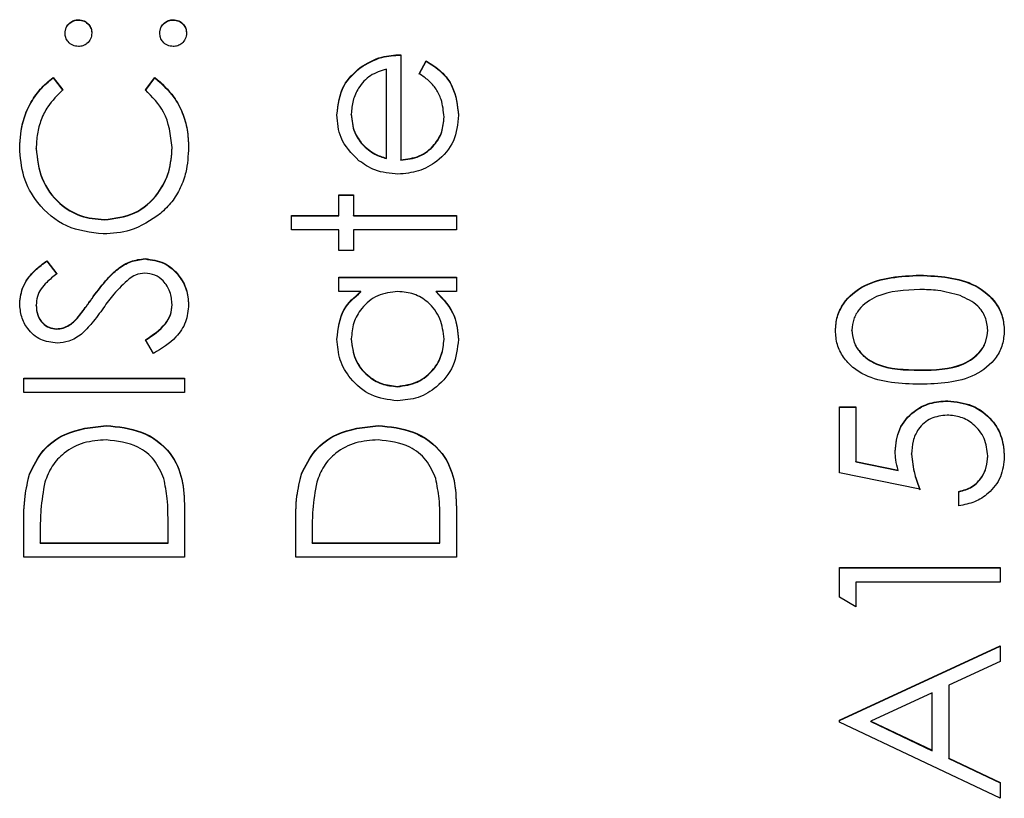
# Model space of a CAD drawing. Header units: millimetres. Extents: x 358 to 1311, y -31 to 892.
# Tile 22 of 29: x 950 to 958, y 446 to 452. Entities that reach past the tile are written whole.
import ezdxf

# ---------------------------------------------------------------- set-up
doc = ezdxf.new("R2010")
doc.units = ezdxf.units.MM

msp = doc.modelspace()

# ---------------------------------------------------------------- linework, layer by layer
at = {"color": 7, "linetype": 'Continuous', "lineweight": 25}
for p, q in [((950.693, 452.178), (950.693, 452.1809)), ((951.4596, 452.178), (951.4596, 452.1809)), ((953.3013, 451.8977), (953.3013, 451.0481)), ((952.9716, 451.7914), (952.9716, 451.7944)), ((953.4513, 451.7441), (953.5057, 451.8477)), ((953.4513, 451.7412), (953.5057, 451.8448)), ((953.5057, 451.8448), (953.5057, 451.8477)), ((950.4898, 451.7145), (950.568, 451.6124)), ((950.4898, 451.7115), (950.4898, 451.7145)), ((950.4898, 451.7115), (950.568, 451.6095)), ((951.2346, 451.6124), (951.312, 451.7145)), ((951.2346, 451.6095), (951.312, 451.7115)), ((951.312, 451.7115), (951.312, 451.7145)), ((953.1846, 451.0603), (953.1846, 451.7811)), ((952.9013, 451.415), (952.9013, 451.418)), ((953.6513, 451.3916), (953.6513, 451.3945)), ((952.9904, 451.1703), (952.9904, 451.1733)), ((950.3513, 451.1373), (950.3513, 451.1402)), ((951.4513, 451.1453), (951.4513, 451.1483)), ((953.1846, 451.0574), (953.1846, 451.0603)), ((953.3013, 451.0451), (953.3013, 451.0481)), ((952.8013, 450.7649), (952.918, 450.7649)), ((952.8013, 450.5983), (952.8013, 450.7649)), ((952.8013, 450.7619), (952.918, 450.7619)), ((952.918, 450.7649), (952.918, 450.5983)), ((952.418, 450.5983), (952.8013, 450.5983)), ((952.418, 450.4817), (952.418, 450.5983)), ((952.418, 450.5953), (952.8013, 450.5953)), ((952.8013, 450.5953), (952.8013, 450.5983)), ((952.918, 450.5983), (953.7513, 450.5983)), ((952.918, 450.5953), (952.918, 450.5983)), ((952.918, 450.5953), (953.7513, 450.5953)), ((953.7513, 450.5983), (953.7513, 450.4817)), ((950.9026, 450.562), (950.9026, 450.565)), ((952.8013, 450.4817), (952.418, 450.4817)), ((952.8013, 450.3151), (952.8013, 450.4817)), ((952.918, 450.4817), (952.918, 450.3151)), ((953.7513, 450.4817), (952.918, 450.4817)), ((952.918, 450.3151), (952.8013, 450.3151)), ((950.438, 450.2318), (950.518, 450.1264)), ((950.438, 450.2288), (950.438, 450.2318)), ((950.438, 450.2288), (950.518, 450.1234)), ((951.2328, 450.2455), (951.2328, 450.2484)), ((952.8013, 450.0985), (953.7513, 450.0985)), ((952.8013, 449.9819), (952.8013, 450.0985)), ((952.8013, 450.0955), (953.7513, 450.0955)), ((953.7513, 450.0985), (953.7513, 449.9819)), ((957.5018, 450.1122), (957.5018, 450.1152)), ((952.9771, 449.9819), (952.8013, 449.9819)), ((952.9771, 449.9789), (952.9771, 449.9819)), ((953.7513, 449.9819), (953.587, 449.9819)), ((953.587, 449.9789), (953.587, 449.9819)), ((950.8133, 449.9394), (950.8133, 449.9423)), ((950.3513, 449.8696), (950.3513, 449.8726)), ((951.4513, 449.8743), (951.4513, 449.8772)), ((950.6838, 449.7647), (950.6838, 449.7677)), ((950.5159, 449.6791), (950.5159, 449.682)), ((956.9513, 449.6676), (956.9513, 449.6706)), ((958.0513, 449.6676), (958.0513, 449.6706)), ((951.3005, 449.4821), (951.2346, 449.592)), ((952.9013, 449.5963), (952.9013, 449.5992)), ((953.6513, 449.5952), (953.6513, 449.5982)), ((957.5013, 449.3459), (957.5013, 449.3488)), ((950.2513, 449.2822), (951.5513, 449.2822)), ((950.2513, 449.1656), (950.2513, 449.2822)), ((950.2513, 449.2792), (951.5513, 449.2792)), ((951.5513, 449.2822), (951.5513, 449.1656)), ((951.5513, 449.1656), (950.2513, 449.1656)), ((953.275, 449.2126), (953.275, 449.2156)), ((957.7266, 449.096), (957.7266, 449.0989)), ((956.8513, 449.049), (956.9846, 449.049)), ((956.8513, 448.5159), (956.8513, 449.049)), ((956.8513, 449.046), (956.9846, 449.046)), ((956.9846, 449.049), (956.9846, 448.607)), ((950.9177, 448.8961), (950.9177, 448.899)), ((953.1177, 448.8961), (953.1177, 448.899)), ((956.9846, 448.607), (957.3266, 448.537)), ((956.9846, 448.604), (956.9846, 448.607)), ((956.9846, 448.604), (957.3266, 448.534)), ((957.4346, 448.666), (957.4346, 448.6689)), ((958.0513, 448.6496), (958.0513, 448.6525)), ((957.3266, 448.534), (957.3266, 448.537)), ((950.2982, 448.5046), (950.2982, 448.5075)), ((952.4982, 448.5046), (952.4982, 448.5075)), ((957.5013, 448.3826), (956.8513, 448.5159)), ((957.818, 448.2493), (957.818, 448.3659)), ((951.5513, 448.2355), (951.5513, 447.8328)), ((953.7513, 448.2355), (953.7513, 447.8328)), ((950.2513, 447.8328), (950.2513, 448.0952)), ((951.418, 447.9495), (951.418, 448.0986)), ((952.4513, 447.8328), (952.4513, 448.0952)), ((953.618, 447.9495), (953.618, 448.0986)), ((950.3846, 448.0408), (950.3846, 447.9495)), ((952.5846, 448.0408), (952.5846, 447.9495)), ((950.3846, 447.9495), (951.418, 447.9495)), ((950.3846, 447.9465), (950.3846, 447.9495)), ((950.3846, 447.9465), (951.418, 447.9465)), ((951.418, 447.9465), (951.418, 447.9495)), ((952.5846, 447.9465), (952.5846, 447.9495)), ((952.5846, 447.9495), (953.618, 447.9495)), ((952.5846, 447.9465), (953.618, 447.9465)), ((953.618, 447.9465), (953.618, 447.9495)), ((951.5513, 447.8328), (950.2513, 447.8328)), ((953.7513, 447.8328), (952.4513, 447.8328)), ((956.8513, 447.7495), (958.1513, 447.7495)), ((956.8513, 447.5093), (956.8513, 447.7495)), ((956.8513, 447.7466), (958.1513, 447.7466)), ((958.1513, 447.7495), (958.1513, 447.6329)), ((956.9846, 447.6329), (956.9846, 447.433)), ((958.1513, 447.6329), (956.9846, 447.6329)), ((956.9846, 447.433), (956.8513, 447.5093)), ((956.8513, 446.5168), (958.1513, 447.1165)), ((956.8513, 446.5138), (958.1513, 447.1135)), ((958.1513, 447.1165), (958.1513, 446.9897)), ((958.1513, 446.9897), (957.7346, 446.7976)), ((957.7346, 446.7976), (957.7346, 446.2086)), ((957.6013, 446.7362), (957.1047, 446.5071)), ((957.6013, 446.2718), (957.6013, 446.7362)), ((956.8513, 446.5001), (956.8513, 446.5168)), ((958.1513, 445.8837), (956.8513, 446.5001)), ((957.1047, 446.5042), (957.1047, 446.5071)), ((957.1047, 446.5071), (957.6013, 446.2718)), ((957.1047, 446.5042), (957.6013, 446.2688)), ((957.6013, 446.2688), (957.6013, 446.2718)), ((957.7346, 446.2086), (958.1513, 446.011)), ((957.7346, 446.2056), (957.7346, 446.2086)), ((957.7346, 446.2056), (958.1513, 446.008)), ((958.1513, 446.011), (958.1513, 445.8837))]:
    msp.add_line(p, q, dxfattribs=at)
for points, knots in [([(950.5846, 452.0726), (950.5864, 452.0887), (950.5901, 452.1207), (950.6199, 452.1557), (950.6552, 452.1779), (950.6804, 452.1799), (950.693, 452.1809)], [0, 0, 0, 0, 0.2796016, 0.559212, 0.7794752, 1, 1, 1, 1]), ([(950.5846, 452.0697), (950.5864, 452.0857), (950.5901, 452.1177), (950.6199, 452.1527), (950.6552, 452.175), (950.6804, 452.177), (950.693, 452.178)], [0, 0, 0, 0, 0.279602, 0.559212, 0.779475, 1, 1, 1, 1]), ([(950.693, 452.1809), (950.709, 452.1791), (950.741, 452.1755), (950.7762, 452.1458), (950.7981, 452.1104), (950.8002, 452.0852), (950.8013, 452.0726)], [0, 0, 0, 0, 0.279517, 0.559326, 0.779544, 1, 1, 1, 1]), ([(950.693, 452.178), (950.709, 452.1762), (950.741, 452.1726), (950.7762, 452.1428), (950.7981, 452.1074), (950.8002, 452.0822), (950.8013, 452.0697)], [0, 0, 0, 0, 0.2795175, 0.5593264, 0.7795441, 1, 1, 1, 1]), ([(951.3513, 452.0726), (951.3531, 452.0887), (951.3567, 452.1207), (951.3866, 452.1557), (951.4218, 452.1779), (951.447, 452.1799), (951.4596, 452.1809)], [0, 0, 0, 0, 0.279602, 0.559212, 0.779475, 1, 1, 1, 1]), ([(951.3513, 452.0697), (951.3531, 452.0857), (951.3567, 452.1177), (951.3866, 452.1527), (951.4218, 452.175), (951.447, 452.177), (951.4596, 452.178)], [0, 0, 0, 0, 0.279602, 0.559212, 0.779475, 1, 1, 1, 1]), ([(951.4596, 452.1809), (951.4756, 452.179), (951.5076, 452.1753), (951.5427, 452.1457), (951.5646, 452.1102), (951.5668, 452.0852), (951.568, 452.0726)], [0, 0, 0, 0, 0.279469, 0.559358, 0.779674, 1, 1, 1, 1]), ([(951.4596, 452.178), (951.4756, 452.1761), (951.5076, 452.1723), (951.5427, 452.1427), (951.5646, 452.1073), (951.5668, 452.0822), (951.568, 452.0697)], [0, 0, 0, 0, 0.279469, 0.559358, 0.779674, 1, 1, 1, 1]), ([(950.693, 451.9643), (950.677, 451.9663), (950.6451, 451.9703), (950.6099, 451.9997), (950.5881, 452.0351), (950.5858, 452.0601), (950.5846, 452.0726)], [0, 0, 0, 0, 0.279585, 0.559454, 0.779697, 1, 1, 1, 1]), ([(950.8013, 452.0726), (950.7994, 452.0567), (950.7957, 452.0247), (950.7661, 451.9894), (950.7306, 451.9677), (950.7055, 451.9655), (950.693, 451.9643)], [0, 0, 0, 0, 0.279647, 0.559299, 0.779615, 1, 1, 1, 1]), ([(951.4596, 451.9643), (951.4437, 451.9662), (951.4117, 451.97), (951.3763, 451.9994), (951.3546, 452.035), (951.3524, 452.0601), (951.3513, 452.0726)], [0, 0, 0, 0, 0.279576, 0.559284, 0.779552, 1, 1, 1, 1]), ([(951.568, 452.0726), (951.566, 452.0567), (951.5621, 452.0248), (951.5326, 451.9896), (951.4972, 451.9678), (951.4722, 451.9655), (951.4596, 451.9643)], [0, 0, 0, 0, 0.279581, 0.559143, 0.779575, 1, 1, 1, 1]), ([(952.9716, 451.7944), (953.0288, 451.8282), (953.131, 451.8887), (953.2492, 451.895), (953.3013, 451.8977)], [0, 0, 0, 0, 0.558897, 1, 1, 1, 1]), ([(952.9716, 451.7914), (953.0288, 451.8252), (953.131, 451.8857), (953.2492, 451.892), (953.3013, 451.8947)], [0, 0, 0, 0, 0.558897, 1, 1, 1, 1]), ([(952.7846, 451.412), (952.7944, 451.4964), (952.8119, 451.6474), (952.9227, 451.7494), (952.9716, 451.7944)], [0, 0, 0, 0, 0.558919, 1, 1, 1, 1]), ([(952.7846, 451.409), (952.7944, 451.4934), (952.8119, 451.6444), (952.9227, 451.7464), (952.9716, 451.7914)], [0, 0, 0, 0, 0.558919, 1, 1, 1, 1]), ([(953.5057, 451.8477), (953.5487, 451.8212), (953.6346, 451.7683), (953.745, 451.6189), (953.7593, 451.4886), (953.768, 451.4091)], [0, 0, 0, 0, 0.280919, 0.561407, 1, 1, 1, 1]), ([(953.5057, 451.8448), (953.5487, 451.8183), (953.6346, 451.7653), (953.745, 451.6159), (953.7593, 451.4856), (953.768, 451.4062)], [0, 0, 0, 0, 0.280919, 0.561407, 1, 1, 1, 1]), ([(950.218, 451.1475), (950.223, 451.2218), (950.2313, 451.3443), (950.2985, 451.5017), (950.3787, 451.6226), (950.4528, 451.6838), (950.4898, 451.7145)], [0, 0, 0, 0, 0.33969, 0.55984, 0.77993, 1, 1, 1, 1]), ([(950.218, 451.1446), (950.223, 451.2188), (950.2313, 451.3413), (950.2985, 451.4987), (950.3787, 451.6196), (950.4528, 451.6809), (950.4898, 451.7115)], [0, 0, 0, 0, 0.3396898, 0.5598397, 0.7799301, 1, 1, 1, 1]), ([(951.312, 451.7145), (951.3674, 451.6649), (951.4588, 451.5832), (951.537, 451.431), (951.5783, 451.2927), (951.5825, 451.197), (951.5846, 451.1491)], [0, 0, 0, 0, 0.339341, 0.559515, 0.77972, 1, 1, 1, 1]), ([(951.312, 451.7115), (951.3674, 451.6619), (951.4588, 451.5802), (951.537, 451.428), (951.5783, 451.2897), (951.5825, 451.194), (951.5846, 451.1461)], [0, 0, 0, 0, 0.339341, 0.559515, 0.77972, 1, 1, 1, 1]), ([(953.1846, 451.7811), (953.1396, 451.7668), (953.0498, 451.7384), (952.9594, 451.6386), (952.91, 451.528), (952.9042, 451.4547), (952.9013, 451.418)], [0, 0, 0, 0, 0.280138, 0.559194, 0.779598, 1, 1, 1, 1]), ([(953.6513, 451.3945), (953.6466, 451.4424), (953.639, 451.5213), (953.5911, 451.6218), (953.5279, 451.6914), (953.4769, 451.7265), (953.4513, 451.7441)], [0, 0, 0, 0, 0.339465, 0.559626, 0.779498, 1, 1, 1, 1]), ([(950.568, 451.6124), (950.5237, 451.57), (950.4507, 451.5001), (950.3891, 451.3731), (950.3565, 451.2587), (950.353, 451.1797), (950.3513, 451.1402)], [0, 0, 0, 0, 0.339327, 0.559466, 0.779727, 1, 1, 1, 1]), ([(951.4513, 451.1483), (951.439, 451.2488), (951.4171, 451.4286), (951.2905, 451.5561), (951.2346, 451.6124)], [0, 0, 0, 0, 0.558772, 1, 1, 1, 1]), ([(952.9617, 451.0408), (952.9043, 451.0991), (952.8015, 451.2035), (952.7898, 451.3481), (952.7846, 451.412)], [0, 0, 0, 0, 0.558577, 1, 1, 1, 1]), ([(952.9013, 451.418), (952.9057, 451.3676), (952.9135, 451.2775), (952.9669, 451.2052), (952.9904, 451.1733)], [0, 0, 0, 0, 0.559458, 1, 1, 1, 1]), ([(952.9013, 451.415), (952.9057, 451.3646), (952.9135, 451.2746), (952.9669, 451.2022), (952.9904, 451.1703)], [0, 0, 0, 0, 0.559458, 1, 1, 1, 1]), ([(953.768, 451.4091), (953.7615, 451.3369), (953.7485, 451.1926), (953.6098, 451.0373), (953.4475, 450.947), (953.3351, 450.9367), (953.2789, 450.9315)], [0, 0, 0, 0, 0.279885, 0.558859, 0.779462, 1, 1, 1, 1]), ([(953.3013, 451.0481), (953.3528, 451.0541), (953.4556, 451.066), (953.572, 451.1579), (953.6414, 451.2732), (953.648, 451.3541), (953.6513, 451.3945)], [0, 0, 0, 0, 0.279963, 0.559359, 0.779526, 1, 1, 1, 1]), ([(953.3013, 451.0451), (953.3528, 451.0511), (953.4556, 451.063), (953.572, 451.1549), (953.6414, 451.2702), (953.648, 451.3511), (953.6513, 451.3916)], [0, 0, 0, 0, 0.279963, 0.559359, 0.779526, 1, 1, 1, 1]), ([(952.9904, 451.1733), (953.0225, 451.145), (953.0799, 451.0942), (953.1526, 451.0707), (953.1846, 451.0603)], [0, 0, 0, 0, 0.558795, 1, 1, 1, 1]), ([(952.9904, 451.1703), (953.0225, 451.142), (953.0799, 451.0913), (953.1526, 451.0677), (953.1846, 451.0574)], [0, 0, 0, 0, 0.558795, 1, 1, 1, 1]), ([(950.8937, 450.4484), (950.7918, 450.4602), (950.588, 450.484), (950.3649, 450.6762), (950.2357, 450.9076), (950.2239, 451.0675), (950.218, 451.1475)], [0, 0, 0, 0, 0.279512, 0.55908, 0.779374, 1, 1, 1, 1]), ([(950.3513, 451.1402), (950.3608, 451.0572), (950.3798, 450.8913), (950.5209, 450.6978), (950.7064, 450.5827), (950.8372, 450.5709), (950.9026, 450.565)], [0, 0, 0, 0, 0.279856, 0.559519, 0.779686, 1, 1, 1, 1]), ([(950.3513, 451.1373), (950.3608, 451.0543), (950.3798, 450.8884), (950.5209, 450.6949), (950.7064, 450.5797), (950.8372, 450.5679), (950.9026, 450.562)], [0, 0, 0, 0, 0.279856, 0.559519, 0.779686, 1, 1, 1, 1]), ([(950.9026, 450.565), (950.9867, 450.5749), (951.1549, 450.5947), (951.3361, 450.7575), (951.4374, 450.9506), (951.4467, 451.0824), (951.4513, 451.1483)], [0, 0, 0, 0, 0.279434, 0.558921, 0.779283, 1, 1, 1, 1]), ([(950.9026, 450.562), (950.9867, 450.5719), (951.1549, 450.5917), (951.3361, 450.7545), (951.4374, 450.9476), (951.4467, 451.0794), (951.4513, 451.1453)], [0, 0, 0, 0, 0.279434, 0.558921, 0.779283, 1, 1, 1, 1]), ([(951.5846, 451.1491), (951.5808, 451.0807), (951.5746, 450.9681), (951.5211, 450.8199), (951.453, 450.7051), (951.3892, 450.6438), (951.3573, 450.6131)], [0, 0, 0, 0, 0.339838, 0.559927, 0.779959, 1, 1, 1, 1]), ([(953.2789, 450.9315), (953.2144, 450.9372), (953.099, 450.9476), (953.0037, 451.0123), (952.9617, 451.0408)], [0, 0, 0, 0, 0.5594271, 1, 1, 1, 1]), ([(951.3573, 450.6131), (951.2785, 450.5594), (951.1377, 450.4632), (950.9684, 450.4529), (950.8937, 450.4484)], [0, 0, 0, 0, 0.559029, 1, 1, 1, 1]), ([(950.218, 449.8856), (950.2237, 449.9342), (950.2332, 450.0145), (950.2956, 450.1089), (950.3627, 450.1751), (950.4129, 450.2129), (950.438, 450.2318)], [0, 0, 0, 0, 0.338729, 0.558835, 0.779344, 1, 1, 1, 1]), ([(950.218, 449.8826), (950.2237, 449.9313), (950.2332, 450.0115), (950.2956, 450.106), (950.3627, 450.1721), (950.4129, 450.2099), (950.438, 450.2288)], [0, 0, 0, 0, 0.338729, 0.558835, 0.779344, 1, 1, 1, 1]), ([(950.8133, 449.9423), (950.8499, 449.9914), (950.9103, 450.0722), (951.0108, 450.1702), (951.1142, 450.2338), (951.1933, 450.2436), (951.2328, 450.2484)], [0, 0, 0, 0, 0.340499, 0.560704, 0.780578, 1, 1, 1, 1]), ([(950.8133, 449.9394), (950.8499, 449.9884), (950.9103, 450.0692), (951.0108, 450.1672), (951.1142, 450.2308), (951.1933, 450.2406), (951.2328, 450.2455)], [0, 0, 0, 0, 0.340499, 0.560704, 0.780578, 1, 1, 1, 1]), ([(951.2328, 450.2484), (951.286, 450.2412), (951.3925, 450.2266), (951.5057, 450.1228), (951.5745, 450.0028), (951.5812, 449.9191), (951.5846, 449.8772)], [0, 0, 0, 0, 0.279183, 0.559085, 0.779446, 1, 1, 1, 1]), ([(951.2328, 450.2455), (951.286, 450.2382), (951.3925, 450.2237), (951.5057, 450.1198), (951.5745, 449.9998), (951.5812, 449.9161), (951.5846, 449.8743)], [0, 0, 0, 0, 0.279183, 0.559085, 0.779446, 1, 1, 1, 1]), ([(950.518, 450.1264), (950.49, 450.1039), (950.4439, 450.0669), (950.3884, 450.0059), (950.3567, 449.9423), (950.3531, 449.8958), (950.3513, 449.8726)], [0, 0, 0, 0, 0.340409, 0.560482, 0.78018, 1, 1, 1, 1]), ([(951.231, 450.1318), (951.2051, 450.1286), (951.1587, 450.1229), (951.1203, 450.0968), (951.1034, 450.0852)], [0, 0, 0, 0, 0.55899, 1, 1, 1, 1]), ([(951.4513, 449.8772), (951.4478, 449.9122), (951.4408, 449.982), (951.3882, 450.0673), (951.3133, 450.1215), (951.2584, 450.1284), (951.231, 450.1318)], [0, 0, 0, 0, 0.280276, 0.560148, 0.780153, 1, 1, 1, 1]), ([(951.1034, 450.0852), (951.0605, 450.0452), (950.9839, 449.9736), (950.9229, 449.8885), (950.8961, 449.851)], [0, 0, 0, 0, 0.559496, 1, 1, 1, 1]), ([(956.818, 449.6667), (956.821, 449.7049), (956.8272, 449.7814), (956.895, 449.9208), (957.1119, 450.0965), (957.3458, 450.1077), (957.5018, 450.1152)], [0, 0, 0, 0, 0.1256001, 0.2511969, 0.5005813, 1, 1, 1, 1]), ([(956.818, 449.6637), (956.821, 449.7019), (956.8272, 449.7784), (956.895, 449.9179), (957.1119, 450.0935), (957.3458, 450.1047), (957.5018, 450.1122)], [0, 0, 0, 0, 0.1256, 0.251197, 0.500581, 1, 1, 1, 1]), ([(957.5018, 450.1152), (957.6578, 450.1079), (957.8918, 450.097), (958.1073, 449.9204), (958.1753, 449.7813), (958.1815, 449.7049), (958.1846, 449.6667)], [0, 0, 0, 0, 0.499407, 0.748743, 0.874372, 1, 1, 1, 1]), ([(957.5018, 450.1122), (957.6578, 450.1049), (957.8918, 450.094), (958.1073, 449.9174), (958.1753, 449.7783), (958.1815, 449.7019), (958.1846, 449.6637)], [0, 0, 0, 0, 0.4994065, 0.7487427, 0.8743724, 1, 1, 1, 1]), ([(952.7846, 449.5977), (952.7943, 449.6834), (952.8117, 449.8367), (952.9265, 449.9375), (952.9771, 449.9819)], [0, 0, 0, 0, 0.5590621, 1, 1, 1, 1]), ([(952.7846, 449.5947), (952.7943, 449.6804), (952.8117, 449.8337), (952.9265, 449.9345), (952.9771, 449.9789)], [0, 0, 0, 0, 0.559062, 1, 1, 1, 1]), ([(953.2784, 449.9819), (953.222, 449.9757), (953.1094, 449.9632), (952.9855, 449.8582), (952.9118, 449.7318), (952.9048, 449.6434), (952.9013, 449.5992)], [0, 0, 0, 0, 0.27966, 0.55921, 0.779487, 1, 1, 1, 1]), ([(953.6513, 449.5982), (953.6446, 449.6539), (953.6312, 449.7652), (953.5358, 449.8949), (953.4101, 449.9704), (953.3223, 449.9781), (953.2784, 449.9819)], [0, 0, 0, 0, 0.279822, 0.559387, 0.779603, 1, 1, 1, 1]), ([(953.587, 449.9819), (953.6454, 449.9204), (953.75, 449.8103), (953.7625, 449.6602), (953.768, 449.594)], [0, 0, 0, 0, 0.5587633, 1, 1, 1, 1]), ([(953.587, 449.9789), (953.6454, 449.9174), (953.75, 449.8073), (953.7625, 449.6573), (953.768, 449.5911)], [0, 0, 0, 0, 0.558763, 1, 1, 1, 1]), ([(957.5013, 449.9985), (957.3806, 449.9937), (957.1998, 449.9865), (957.0211, 449.8649), (956.9607, 449.7598), (956.9544, 449.7003), (956.9513, 449.6706)], [0, 0, 0, 0, 0.500072, 0.749021, 0.874598, 1, 1, 1, 1]), ([(957.8281, 449.9494), (957.7682, 449.9659), (957.6611, 449.9955), (957.5502, 449.9976), (957.5013, 449.9985)], [0, 0, 0, 0, 0.559599, 1, 1, 1, 1]), ([(950.5213, 449.5654), (950.4752, 449.571), (950.3829, 449.5823), (950.2827, 449.671), (950.2272, 449.7771), (950.2211, 449.8494), (950.218, 449.8856)], [0, 0, 0, 0, 0.279553, 0.558798, 0.779378, 1, 1, 1, 1]), ([(950.6838, 449.7677), (950.7087, 449.7997), (950.7532, 449.857), (950.7949, 449.9162), (950.8133, 449.9423)], [0, 0, 0, 0, 0.559906, 1, 1, 1, 1]), ([(950.6838, 449.7647), (950.7087, 449.7967), (950.7532, 449.854), (950.7949, 449.9133), (950.8133, 449.9394)], [0, 0, 0, 0, 0.559906, 1, 1, 1, 1]), ([(958.0513, 449.6706), (958.0468, 449.7061), (958.0379, 449.7771), (957.9637, 449.8868), (957.8795, 449.9256), (957.8281, 449.9494)], [0, 0, 0, 0, 0.280257, 0.560781, 1, 1, 1, 1]), ([(950.3513, 449.8726), (950.3533, 449.8462), (950.3574, 449.7935), (950.3979, 449.73), (950.4536, 449.6884), (950.4951, 449.6841), (950.5159, 449.682)], [0, 0, 0, 0, 0.280274, 0.559931, 0.77992, 1, 1, 1, 1]), ([(950.3513, 449.8696), (950.3533, 449.8432), (950.3574, 449.7905), (950.3979, 449.7271), (950.4536, 449.6854), (950.4951, 449.6812), (950.5159, 449.6791)], [0, 0, 0, 0, 0.280274, 0.559931, 0.77992, 1, 1, 1, 1]), ([(950.8961, 449.851), (950.8661, 449.8086), (950.8127, 449.733), (950.7478, 449.667), (950.7193, 449.638)], [0, 0, 0, 0, 0.560413, 1, 1, 1, 1]), ([(951.2346, 449.592), (951.294, 449.6306), (951.3768, 449.6844), (951.4427, 449.7945), (951.4484, 449.8497), (951.4513, 449.8772)], [0, 0, 0, 0, 0.559321, 0.779782, 1, 1, 1, 1]), ([(951.2346, 449.589), (951.294, 449.6276), (951.3768, 449.6814), (951.4427, 449.7915), (951.4484, 449.8467), (951.4513, 449.8743)], [0, 0, 0, 0, 0.559321, 0.779782, 1, 1, 1, 1]), ([(951.5846, 449.8772), (951.5798, 449.8292), (951.5702, 449.733), (951.4722, 449.5849), (951.3657, 449.5211), (951.3005, 449.4821)], [0, 0, 0, 0, 0.27988, 0.559666, 1, 1, 1, 1]), ([(950.5159, 449.682), (950.534, 449.6835), (950.5703, 449.6866), (950.6301, 449.7147), (950.6635, 449.7476), (950.6838, 449.7677)], [0, 0, 0, 0, 0.279946, 0.559774, 1, 1, 1, 1]), ([(950.5159, 449.6791), (950.534, 449.6806), (950.5703, 449.6836), (950.6301, 449.7118), (950.6635, 449.7446), (950.6838, 449.7647)], [0, 0, 0, 0, 0.279946, 0.559774, 1, 1, 1, 1]), ([(957.5018, 449.2322), (957.3466, 449.2372), (957.1523, 449.2435), (956.957, 449.3646), (956.8795, 449.449), (956.8272, 449.5527), (956.8211, 449.6287), (956.818, 449.6667)], [0, 0, 0, 0, 0.498702, 0.624177, 0.749467, 0.874745, 1, 1, 1, 1]), ([(956.9513, 449.6706), (956.9543, 449.6408), (956.9602, 449.5812), (957.0059, 449.5022), (957.0699, 449.4391), (957.2282, 449.3531), (957.38, 449.3507), (957.5013, 449.3488)], [0, 0, 0, 0, 0.125139, 0.250418, 0.375519, 0.500847, 1, 1, 1, 1]), ([(956.9513, 449.6676), (956.9543, 449.6378), (956.9602, 449.5782), (957.0059, 449.4992), (957.0699, 449.4361), (957.2282, 449.3502), (957.38, 449.3478), (957.5013, 449.3459)], [0, 0, 0, 0, 0.125139, 0.250418, 0.375519, 0.500847, 1, 1, 1, 1]), ([(957.5013, 449.3488), (957.6228, 449.3498), (957.8048, 449.3512), (957.9822, 449.476), (958.0417, 449.5814), (958.0481, 449.6409), (958.0513, 449.6706)], [0, 0, 0, 0, 0.500291, 0.749086, 0.874606, 1, 1, 1, 1]), ([(957.5013, 449.3459), (957.6228, 449.3468), (957.8048, 449.3482), (957.9822, 449.473), (958.0417, 449.5784), (958.0481, 449.6379), (958.0513, 449.6676)], [0, 0, 0, 0, 0.500291, 0.749086, 0.874606, 1, 1, 1, 1]), ([(958.1846, 449.6667), (958.1815, 449.6287), (958.1754, 449.5529), (958.1073, 449.4149), (957.8889, 449.2442), (957.6567, 449.237), (957.5018, 449.2322)], [0, 0, 0, 0, 0.1255507, 0.25109, 0.5002501, 1, 1, 1, 1]), ([(950.7193, 449.638), (950.6855, 449.6151), (950.6253, 449.5742), (950.5531, 449.5681), (950.5213, 449.5654)], [0, 0, 0, 0, 0.55984, 1, 1, 1, 1]), ([(953.2737, 449.0989), (953.2009, 449.108), (953.0552, 449.126), (952.8967, 449.2636), (952.7993, 449.4261), (952.7895, 449.5405), (952.7846, 449.5977)], [0, 0, 0, 0, 0.279413, 0.559191, 0.779548, 1, 1, 1, 1]), ([(952.9013, 449.5992), (952.9078, 449.5436), (952.9208, 449.4322), (953.0198, 449.3058), (953.1439, 449.2298), (953.2313, 449.2203), (953.275, 449.2156)], [0, 0, 0, 0, 0.279767, 0.559291, 0.779719, 1, 1, 1, 1]), ([(952.9013, 449.5963), (952.9078, 449.5406), (952.9208, 449.4293), (953.0198, 449.3028), (953.1439, 449.2268), (953.2313, 449.2173), (953.275, 449.2126)], [0, 0, 0, 0, 0.279767, 0.559291, 0.779719, 1, 1, 1, 1]), ([(953.768, 449.594), (953.7594, 449.5211), (953.7423, 449.3751), (953.608, 449.2135), (953.4459, 449.1137), (953.3311, 449.1039), (953.2737, 449.0989)], [0, 0, 0, 0, 0.279573, 0.559333, 0.779589, 1, 1, 1, 1]), ([(953.275, 449.2156), (953.3305, 449.2234), (953.4414, 449.2392), (953.5653, 449.3414), (953.6385, 449.4671), (953.647, 449.5545), (953.6513, 449.5982)], [0, 0, 0, 0, 0.279429, 0.559146, 0.77957, 1, 1, 1, 1]), ([(953.275, 449.2126), (953.3305, 449.2205), (953.4414, 449.2362), (953.5653, 449.3385), (953.6385, 449.4641), (953.647, 449.5515), (953.6513, 449.5952)], [0, 0, 0, 0, 0.279429, 0.559146, 0.77957, 1, 1, 1, 1]), ([(957.3013, 448.69), (957.3079, 448.7522), (957.3211, 448.8764), (957.4381, 449.013), (957.5804, 449.089), (957.6778, 449.0956), (957.7266, 449.0989)], [0, 0, 0, 0, 0.279688, 0.559025, 0.779292, 1, 1, 1, 1]), ([(957.3013, 448.687), (957.3079, 448.7492), (957.3211, 448.8734), (957.4381, 449.01), (957.5804, 449.0861), (957.6778, 449.0927), (957.7266, 449.096)], [0, 0, 0, 0, 0.279688, 0.559025, 0.779292, 1, 1, 1, 1]), ([(957.7266, 449.0989), (957.794, 449.0913), (957.9288, 449.0761), (958.0856, 448.9594), (958.1725, 448.805), (958.1806, 448.6989), (958.1846, 448.6458)], [0, 0, 0, 0, 0.279864, 0.559271, 0.779424, 1, 1, 1, 1]), ([(957.7266, 449.096), (957.794, 449.0884), (957.9288, 449.0732), (958.0856, 448.9564), (958.1725, 448.802), (958.1806, 448.6959), (958.1846, 448.6428)], [0, 0, 0, 0, 0.279864, 0.559271, 0.779424, 1, 1, 1, 1]), ([(957.7216, 448.9823), (957.6766, 448.9775), (957.5867, 448.9679), (957.4891, 448.8804), (957.4407, 448.7744), (957.4367, 448.7041), (957.4346, 448.6689)], [0, 0, 0, 0, 0.279539, 0.558617, 0.779047, 1, 1, 1, 1]), ([(958.0513, 448.6525), (958.0456, 448.7012), (958.0341, 448.7986), (957.9453, 448.9071), (957.8366, 448.9731), (957.7599, 448.9793), (957.7216, 448.9823)], [0, 0, 0, 0, 0.279617, 0.559357, 0.779559, 1, 1, 1, 1]), ([(950.2982, 448.5075), (950.3302, 448.5737), (950.3944, 448.706), (950.6135, 448.8668), (950.8024, 448.8868), (950.9177, 448.899)], [0, 0, 0, 0, 0.280264, 0.560715, 1, 1, 1, 1]), ([(950.2982, 448.5046), (950.3302, 448.5707), (950.3944, 448.703), (950.6135, 448.8638), (950.8024, 448.8838), (950.9177, 448.8961)], [0, 0, 0, 0, 0.2802641, 0.5607148, 1, 1, 1, 1]), ([(950.9177, 448.899), (951.0153, 448.8895), (951.2102, 448.8706), (951.4428, 448.7023), (951.5443, 448.4657), (951.549, 448.3124), (951.5513, 448.2355)], [0, 0, 0, 0, 0.280124, 0.559248, 0.778837, 1, 1, 1, 1]), ([(950.9177, 448.8961), (951.0153, 448.8866), (951.2102, 448.8676), (951.4428, 448.6993), (951.5443, 448.4627), (951.549, 448.3094), (951.5513, 448.2326)], [0, 0, 0, 0, 0.280124, 0.559248, 0.778837, 1, 1, 1, 1]), ([(952.4982, 448.5075), (952.5302, 448.5737), (952.5944, 448.706), (952.8135, 448.8668), (953.0024, 448.8868), (953.1177, 448.899)], [0, 0, 0, 0, 0.2802641, 0.5607148, 1, 1, 1, 1]), ([(952.4982, 448.5046), (952.5302, 448.5707), (952.5944, 448.703), (952.8135, 448.8638), (953.0024, 448.8838), (953.1177, 448.8961)], [0, 0, 0, 0, 0.280264, 0.560715, 1, 1, 1, 1]), ([(953.1177, 448.899), (953.2153, 448.8895), (953.4102, 448.8706), (953.6428, 448.7023), (953.7443, 448.4657), (953.749, 448.3124), (953.7513, 448.2355)], [0, 0, 0, 0, 0.280124, 0.559248, 0.778837, 1, 1, 1, 1]), ([(953.1177, 448.8961), (953.2153, 448.8866), (953.4102, 448.8676), (953.6428, 448.6993), (953.7443, 448.4627), (953.749, 448.3094), (953.7513, 448.2326)], [0, 0, 0, 0, 0.280124, 0.559248, 0.778837, 1, 1, 1, 1]), ([(950.9174, 448.7824), (950.8566, 448.7782), (950.735, 448.7698), (950.5819, 448.6892), (950.4724, 448.5743), (950.4382, 448.4849), (950.4211, 448.4401)], [0, 0, 0, 0, 0.280178, 0.559765, 0.779797, 1, 1, 1, 1]), ([(951.3849, 448.4701), (951.3621, 448.5219), (951.3167, 448.6257), (951.1524, 448.7565), (951.0065, 448.7726), (950.9174, 448.7824)], [0, 0, 0, 0, 0.280536, 0.561015, 1, 1, 1, 1]), ([(953.1174, 448.7824), (953.0566, 448.7782), (952.935, 448.7698), (952.7819, 448.6892), (952.6724, 448.5743), (952.6382, 448.4849), (952.6211, 448.4401)], [0, 0, 0, 0, 0.280178, 0.559765, 0.779797, 1, 1, 1, 1]), ([(953.5849, 448.4701), (953.5621, 448.5219), (953.5167, 448.6257), (953.3524, 448.7565), (953.2065, 448.7726), (953.1174, 448.7824)], [0, 0, 0, 0, 0.280536, 0.561015, 1, 1, 1, 1]), ([(957.3266, 448.537), (957.3188, 448.5651), (957.305, 448.6152), (957.3024, 448.6672), (957.3013, 448.69)], [0, 0, 0, 0, 0.560064, 1, 1, 1, 1]), ([(957.4346, 448.6689), (957.4403, 448.6139), (957.4505, 448.5155), (957.4858, 448.4232), (957.5013, 448.3826)], [0, 0, 0, 0, 0.559416, 1, 1, 1, 1]), ([(957.4346, 448.666), (957.4403, 448.6109), (957.4505, 448.5126), (957.4858, 448.4203), (957.5013, 448.3796)], [0, 0, 0, 0, 0.559416, 1, 1, 1, 1]), ([(957.818, 448.3659), (957.8547, 448.376), (957.928, 448.3961), (958.0023, 448.4754), (958.0437, 448.5638), (958.0488, 448.623), (958.0513, 448.6525)], [0, 0, 0, 0, 0.28005, 0.559166, 0.779583, 1, 1, 1, 1]), ([(957.818, 448.363), (957.8547, 448.373), (957.928, 448.3931), (958.0023, 448.4725), (958.0437, 448.5609), (958.0488, 448.62), (958.0513, 448.6496)], [0, 0, 0, 0, 0.2800502, 0.5591657, 0.7795831, 1, 1, 1, 1]), ([(958.1846, 448.6458), (958.1789, 448.5901), (958.1675, 448.4787), (958.068, 448.3528), (957.9467, 448.2749), (957.8609, 448.2578), (957.818, 448.2493)], [0, 0, 0, 0, 0.279625, 0.559019, 0.77938, 1, 1, 1, 1]), ([(950.2513, 448.0952), (950.2514, 448.1733), (950.2515, 448.3127), (950.2839, 448.448), (950.2982, 448.5075)], [0, 0, 0, 0, 0.5604447, 1, 1, 1, 1]), ([(950.2513, 448.0923), (950.2514, 448.1703), (950.2515, 448.3097), (950.2839, 448.4451), (950.2982, 448.5046)], [0, 0, 0, 0, 0.560445, 1, 1, 1, 1]), ([(951.418, 448.0986), (951.4182, 448.1686), (951.4185, 448.2935), (951.3952, 448.4162), (951.3849, 448.4701)], [0, 0, 0, 0, 0.560426, 1, 1, 1, 1]), ([(952.4513, 448.0952), (952.4514, 448.1733), (952.4515, 448.3127), (952.4839, 448.448), (952.4982, 448.5075)], [0, 0, 0, 0, 0.560445, 1, 1, 1, 1]), ([(952.4513, 448.0923), (952.4514, 448.1703), (952.4515, 448.3097), (952.4839, 448.4451), (952.4982, 448.5046)], [0, 0, 0, 0, 0.5604447, 1, 1, 1, 1]), ([(953.618, 448.0986), (953.6182, 448.1686), (953.6185, 448.2935), (953.5952, 448.4162), (953.5849, 448.4701)], [0, 0, 0, 0, 0.560426, 1, 1, 1, 1]), ([(950.4211, 448.4401), (950.4081, 448.3662), (950.3848, 448.234), (950.3847, 448.0999), (950.3846, 448.0408)], [0, 0, 0, 0, 0.559542, 1, 1, 1, 1]), ([(952.6211, 448.4401), (952.6081, 448.3662), (952.5848, 448.234), (952.5847, 448.0999), (952.5846, 448.0408)], [0, 0, 0, 0, 0.559542, 1, 1, 1, 1])]:
    msp.add_open_spline(points, degree=3, knots=knots, dxfattribs=at)

doc.saveas('drawing.dxf')
